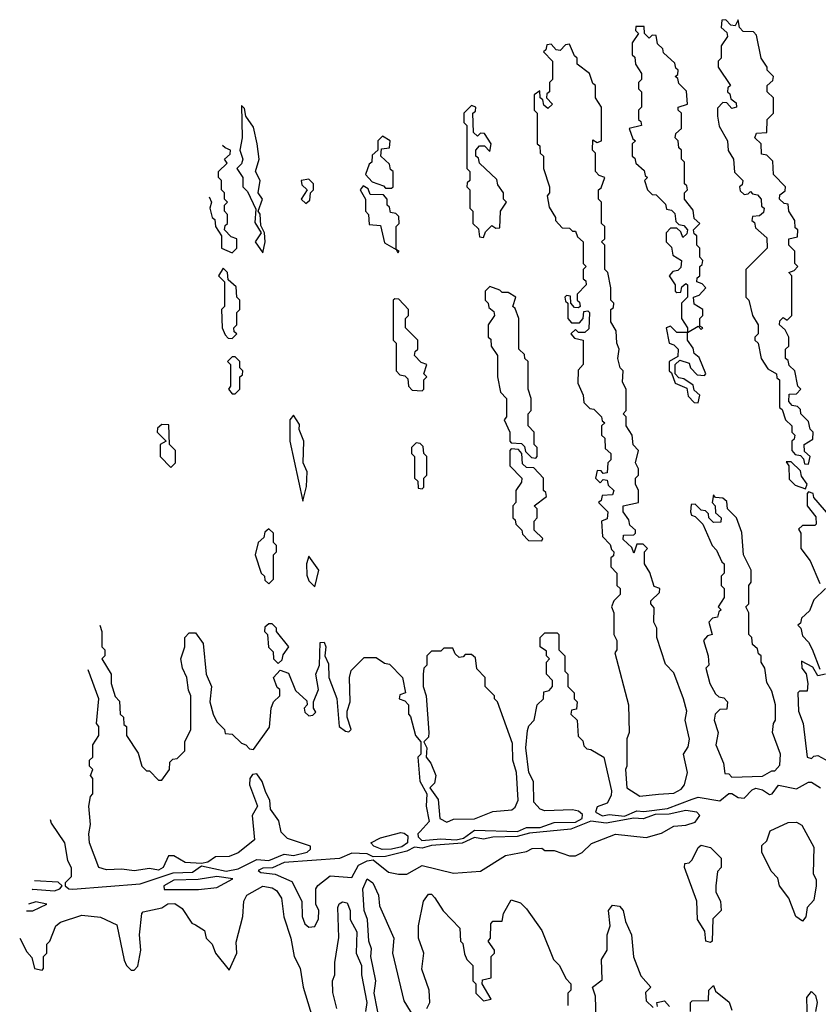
# Model space of a CAD drawing. Extents: x 2769579 to 2883812, y 684207 to 828660.
# Tile 66 of 256: x 2805782 to 2808387, y 697849 to 701060. Entities that reach past the tile are written whole.
import ezdxf

# ---------------------------------------------------------------- set-up
doc = ezdxf.new("R2010")
doc.units = 0

msp = doc.modelspace()

# ---------------------------------------------------------------- linework, layer by layer
at = {"layer": '0CON02XD'}
for points in [[(2808355, 699610), (2808360, 699635), (2808341.7, 699651.7), (2808340, 699675), (2808368.3, 699691.7), (2808370, 699715), (2808360, 699725), (2808355, 699750), (2808330, 699775), (2808328.3, 699788.3), (2808318.3, 699798.3), (2808301.7, 699801.7), (2808290, 699815), (2808291.7, 699838.3), (2808315, 699840), (2808330, 699855), (2808320, 699865), (2808310, 699915), (2808291.7, 699931.7), (2808288.3, 699948.3), (2808280, 699955), (2808280, 699985), (2808290, 699995), (2808290, 700025), (2808278.3, 700048.3), (2808260, 700065), (2808261.7, 700078.3), (2808271.7, 700088.3), (2808285, 700080), (2808300, 700095), (2808300, 700225), (2808290, 700235), (2808308.3, 700241.7), (2808320, 700255), (2808310, 700265), (2808310, 700305), (2808290, 700325), (2808290, 700345), (2808318.3, 700351.7), (2808320, 700375), (2808311.7, 700381.7), (2808310, 700405), (2808290, 700435), (2808288.3, 700458.3), (2808275, 700460), (2808260, 700475), (2808261.7, 700488.3), (2808278.3, 700501.7), (2808280, 700515), (2808240, 700555), (2808238.3, 700598.3), (2808218.3, 700618.3), (2808201.7, 700621.7), (2808200, 700655), (2808180, 700675), (2808185, 700690), (2808218.3, 700691.7), (2808220, 700735), (2808240, 700755), (2808240, 700805), (2808220, 700825), (2808220, 700845), (2808238.3, 700861.7), (2808240, 700875), (2808220, 700895), (2808220, 700905), (2808200, 700935), (2808185, 701010), (2808175, 701020), (2808141.7, 701021.7), (2808130, 701035), (2808125, 701060), (2808115, 701040), (2808101.7, 701041.7), (2808085, 701060), (2808071.7, 701058.3), (2808070, 701035), (2808088.3, 701018.3), (2808090, 701005), (2808070, 700975), (2808070, 700935), (2808060, 700925), (2808060, 700905), (2808100, 700845), (2808091.7, 700838.3), (2808090, 700825), (2808098.3, 700818.3), (2808101.7, 700801.7), (2808118.3, 700788.3), (2808120, 700775), (2808105, 700770), (2808088.3, 700788.3), (2808075, 700790), (2808058.3, 700771.7), (2808057.5, 700745), (2808063, 700713), (2808090, 700665), (2808093, 700633), (2808110, 700605), (2808113, 700563), (2808140, 700535), (2808138.3, 700521.7), (2808130, 700515), (2808131.7, 700501.7), (2808145, 700490), (2808158.3, 700491.7), (2808165, 700500), (2808171.7, 700491.7), (2808188.3, 700488.3), (2808200, 700475), (2808201.7, 700451.7), (2808210, 700445), (2808208.3, 700431.7), (2808195, 700420), (2808171.7, 700418.3), (2808170, 700405), (2808178.3, 700398.3), (2808181.7, 700381.7), (2808218.3, 700348.3), (2808220, 700315), (2808150, 700245), (2808150, 700155), (2808160, 700145), (2808172.5, 700095), (2808190, 700065), (2808190, 700035), (2808180, 700025), (2808180, 700015), (2808190, 700005), (2808200, 699955), (2808221.7, 699921.7), (2808250, 699905), (2808251.7, 699891.7), (2808260, 699885), (2808260, 699795), (2808268.3, 699788.3), (2808280, 699755), (2808300, 699735), (2808300, 699715), (2808310, 699705), (2808308.3, 699691.7), (2808300, 699685), (2808300, 699655), (2808311.7, 699641.7), (2808328.3, 699638.3), (2808338.3, 699628.3), (2808341.7, 699611.7), (2808355, 699610)], [(2807995, 699810), (2808000, 699835), (2807981.7, 699851.7), (2807978.3, 699868.3), (2807948.3, 699888.3), (2807931.7, 699891.7), (2807920, 699905), (2807920, 699935), (2807935, 699950), (2807965, 699940), (2807970, 699925), (2807991.7, 699901.7), (2808015, 699900), (2808020, 699905), (2807998.3, 699958.3), (2807981.7, 699971.7), (2807978.3, 699988.3), (2807960, 700015), (2807960, 700040), (2807995, 700060), (2808005, 700050), (2808010, 700055), (2808000, 700060), (2808000, 700085), (2808010, 700095), (2808010, 700115), (2807981.7, 700131.7), (2807980, 700155), (2807998.3, 700161.7), (2808020, 700185), (2808008.3, 700198.3), (2807990, 700205), (2807991.7, 700218.3), (2808000, 700225), (2808000, 700255), (2808008.3, 700261.7), (2808010, 700275), (2808000, 700285), (2808000, 700315), (2807990, 700325), (2807990, 700355), (2807981.7, 700361.7), (2807980, 700375), (2808000, 700395), (2807981.7, 700411.7), (2807978.3, 700438.3), (2807950, 700475), (2807950, 700495), (2807960, 700505), (2807958.3, 700518.3), (2807950, 700525), (2807950, 700595), (2807940, 700605), (2807940, 700635), (2807931.7, 700641.7), (2807930, 700665), (2807920, 700675), (2807921.7, 700688.3), (2807940, 700705), (2807940, 700755), (2807930, 700765), (2807930, 700775), (2807960, 700785), (2807957, 700827), (2807931.7, 700851.7), (2807928.3, 700868.3), (2807920, 700875), (2807928.3, 700881.7), (2807930, 700895), (2807921.7, 700901.7), (2807918.3, 700918.3), (2807881.7, 700951.7), (2807880, 700965), (2807861.7, 700981.7), (2807858.3, 701008.3), (2807845, 701010), (2807835, 701000), (2807820, 701015), (2807818.3, 701038.3), (2807791.7, 701038.3), (2807790, 701025), (2807800, 701015), (2807780, 700985), (2807780, 700945), (2807788.3, 700938.3), (2807790, 700915), (2807810, 700885), (2807810, 700865), (2807800, 700855), (2807800, 700835), (2807810, 700825), (2807810, 700775), (2807800, 700765), (2807800, 700735), (2807808.3, 700728.3), (2807810, 700715), (2807770, 700705), (2807781.7, 700671.7), (2807790, 700665), (2807780, 700655), (2807780, 700615), (2807788.3, 700608.3), (2807791.7, 700591.7), (2807818.3, 700568.3), (2807821.7, 700551.7), (2807830, 700545), (2807820, 700535), (2807830, 700505), (2807845, 700490), (2807858.3, 700488.3), (2807888.3, 700458.3), (2807891.7, 700441.7), (2807908.3, 700438.3), (2807918.3, 700428.3), (2807921.7, 700401.7), (2807931.7, 700391.7), (2807948.3, 700388.3), (2807960, 700375), (2807958.3, 700361.7), (2807945, 700350), (2807938.3, 700368.3), (2807925, 700380), (2807905, 700380), (2807890, 700365), (2807890, 700335), (2807908.3, 700318.3), (2807911.7, 700291.7), (2807940, 700275), (2807938.3, 700251.7), (2807928.3, 700241.7), (2807911.7, 700238.3), (2807900, 700225), (2807920, 700195), (2807920, 700175), (2807925, 700170), (2807938.3, 700171.7), (2807941.7, 700188.3), (2807955, 700200), (2807960, 700195), (2807960, 700155), (2807940, 700135), (2807940, 700085), (2807960, 700055), (2807960, 700040), (2807925, 700040), (2807905, 700060), (2807890, 700055), (2807900, 700005), (2807915, 700000), (2807930, 699985), (2807928.3, 699961.7), (2807900, 699945), (2807900, 699915), (2807908.3, 699908.3), (2807920, 699875), (2807958.3, 699858.3), (2807961.7, 699831.7), (2807981.7, 699811.7), (2807995, 699810)], [(2807805, 698527.5), (2807865, 698534), (2807915, 698537.5), (2807939.3, 698550.7), (2807950, 698565), (2807960, 698605), (2807947.5, 698665), (2807961.7, 698688.3), (2807967, 698713), (2807952.5, 698775), (2807957.5, 698805), (2807947.5, 698845), (2807915, 698930), (2807888.3, 698958.3), (2807860, 699045), (2807860, 699075), (2807850, 699095), (2807851.7, 699141.7), (2807840, 699155), (2807840, 699165), (2807868.3, 699191.7), (2807870, 699205), (2807851.7, 699211.7), (2807837, 699257), (2807820, 699285), (2807820, 699325), (2807830, 699335), (2807815, 699350), (2807795, 699350), (2807785, 699320), (2807778.3, 699338.3), (2807750, 699365), (2807751.7, 699378.3), (2807785, 699380), (2807790, 699385), (2807790, 699395), (2807771.7, 699411.7), (2807768.3, 699428.3), (2807750, 699455), (2807750, 699475), (2807800, 699485), (2807800, 699525), (2807790, 699545), (2807790, 699565), (2807800, 699575), (2807800, 699595), (2807790, 699615), (2807800, 699655), (2807783, 699673), (2807780, 699705), (2807760, 699735), (2807760, 699765), (2807750, 699775), (2807760, 699785), (2807760, 699855), (2807748.3, 699878.3), (2807750, 699915), (2807740, 699925), (2807732.5, 699955), (2807737.5, 699985), (2807730, 700005), (2807727.5, 700045), (2807710, 700075), (2807710, 700115), (2807718.3, 700121.7), (2807720, 700135), (2807710, 700145), (2807710, 700185), (2807700, 700235), (2807690, 700245), (2807690, 700325), (2807680, 700335), (2807690, 700345), (2807690, 700385), (2807680, 700395), (2807680, 700465), (2807670, 700475), (2807670, 700505), (2807678.3, 700511.7), (2807690, 700545), (2807671.7, 700551.7), (2807660, 700565), (2807660, 700625), (2807650, 700635), (2807651.7, 700668.3), (2807665, 700660), (2807680, 700665), (2807680, 700775), (2807660, 700805), (2807660, 700845), (2807651.7, 700851.7), (2807640, 700885), (2807600, 700915), (2807600, 700935), (2807591.7, 700941.7), (2807575, 700980), (2807561.7, 700978.3), (2807545, 700960), (2807531.7, 700961.7), (2807515, 700980), (2807501.7, 700978.3), (2807498.3, 700961.7), (2807490, 700955), (2807520, 700925), (2807520, 700865), (2807510, 700855), (2807510, 700825), (2807501.7, 700818.3), (2807500, 700805), (2807520, 700785), (2807505, 700770), (2807491.7, 700781.7), (2807488.3, 700798.3), (2807480, 700805), (2807478.3, 700828.3), (2807460, 700815), (2807460, 700765), (2807470, 700755), (2807470, 700655), (2807478.3, 700648.3), (2807480, 700625), (2807490, 700615), (2807490, 700575), (2807510, 700515), (2807510, 700495), (2807502.5, 700485), (2807508.3, 700448.3), (2807530, 700415), (2807530, 700405), (2807551.7, 700381.7), (2807575, 700380), (2807585, 700370), (2807595, 700370), (2807601.7, 700351.7), (2807620, 700335), (2807620, 700265), (2807630, 700255), (2807620, 700245), (2807620, 700215), (2807628.3, 700208.3), (2807630, 700195), (2807600, 700165), (2807600, 700145), (2807608.3, 700138.3), (2807610, 700125), (2807605, 700120), (2807591.7, 700121.7), (2807580, 700135), (2807578.3, 700158.3), (2807565, 700160), (2807560, 700155), (2807561.7, 700141.7), (2807570, 700135), (2807570, 700085), (2807581.7, 700071.7), (2807608.3, 700071.7), (2807620, 700085), (2807621.7, 700108.3), (2807635, 700110), (2807640, 700105), (2807638.3, 700051.7), (2807625, 700040), (2807605, 700040), (2807595, 700050), (2807580, 700035), (2807591.7, 700021.7), (2807620, 700015), (2807620, 699935), (2807603, 699917), (2807602.5, 699875), (2807620, 699835), (2807621.7, 699811.7), (2807641.7, 699791.7), (2807655, 699790), (2807680, 699765), (2807681.7, 699751.7), (2807690, 699745), (2807680, 699735), (2807680, 699705), (2807690, 699695), (2807691.7, 699661.7), (2807710, 699645), (2807710, 699625), (2807700, 699615), (2807698.3, 699581.7), (2807685, 699580), (2807678.3, 699588.3), (2807665, 699590), (2807660, 699565), (2807675, 699550), (2807685, 699560), (2807698.3, 699558.3), (2807701.7, 699541.7), (2807720, 699525), (2807715, 699510), (2807681.7, 699508.3), (2807678.3, 699491.7), (2807670, 699485), (2807700, 699455), (2807698.3, 699431.7), (2807680, 699425), (2807682.5, 699375), (2807708.3, 699348.3), (2807711.7, 699331.7), (2807720, 699325), (2807718.3, 699311.7), (2807710, 699305), (2807710, 699275), (2807730, 699255), (2807730, 699215), (2807740, 699205), (2807740, 699185), (2807720, 699165), (2807712.5, 699145), (2807720, 699125), (2807720, 699055), (2807730, 699035), (2807730, 699005), (2807722.5, 698995), (2807767.5, 698825), (2807770, 698735), (2807762.5, 698715), (2807762.5, 698625), (2807757.5, 698615), (2807762.5, 698555), (2807805, 698527.5)], [(2806575, 700300), (2806582.5, 700335), (2806580, 700365), (2806568.3, 700388.3), (2806566.2, 700426.2), (2806560, 700435), (2806573.3, 700475), (2806560, 700495), (2806566.7, 700535), (2806551.2, 700565), (2806563.3, 700605), (2806556.7, 700655), (2806545, 700710), (2806520, 700745), (2806515, 700770), (2806505, 700780), (2806507.5, 700675), (2806500, 700635), (2806510, 700605), (2806505, 700590), (2806490, 700575), (2806510, 700545), (2806510, 700515), (2806525, 700500), (2806551.7, 700441.7), (2806548.3, 700398.3), (2806570, 700365), (2806550, 700335), (2806575, 700300)], [(2807295, 700350), (2807301.7, 700368.3), (2807321.7, 700388.3), (2807335, 700380), (2807348.3, 700381.7), (2807350, 700435), (2807370, 700465), (2807360, 700475), (2807360, 700495), (2807341.7, 700521.7), (2807338.3, 700538.3), (2807281.7, 700591.7), (2807278.3, 700608.3), (2807270, 700615), (2807270, 700635), (2807281.7, 700648.3), (2807298.3, 700648.3), (2807315, 700630), (2807320, 700655), (2807298.3, 700688.3), (2807285, 700690), (2807275, 700680), (2807261.7, 700691.7), (2807260, 700755), (2807268.3, 700761.7), (2807270, 700775), (2807255, 700780), (2807230, 700755), (2807230, 700725), (2807240, 700715), (2807240, 700575), (2807250, 700565), (2807250, 700535), (2807241.7, 700528.3), (2807240, 700515), (2807250, 700505), (2807250, 700445), (2807260, 700435), (2807260, 700395), (2807278.3, 700378.3), (2807281.7, 700351.7), (2807295, 700350)], [(2806995, 700510), (2807000, 700515), (2807000, 700565), (2806991.7, 700571.7), (2806988.3, 700588.3), (2806960, 700615), (2806961.7, 700638.3), (2806988.3, 700641.7), (2806990, 700665), (2806965, 700680), (2806950, 700665), (2806950, 700635), (2806931.7, 700618.3), (2806930, 700595), (2806921.7, 700588.3), (2806910, 700555), (2806931.7, 700531.7), (2806968.3, 700518.3), (2806975, 700510), (2806995, 700510)], [(2806400.2, 700481.8), (2806407.5, 700465), (2806402.5, 700445), (2806410, 700415), (2806418.3, 700408.3), (2806420, 700385), (2806440, 700355), (2806440, 700315), (2806475, 700300), (2806490, 700315), (2806490, 700345), (2806471.7, 700351.7), (2806450, 700375), (2806451.7, 700388.3), (2806460, 700395), (2806460, 700425), (2806450, 700435), (2806450, 700455), (2806460, 700465), (2806450, 700475), (2806450, 700495), (2806440, 700505), (2806440, 700535), (2806430, 700545), (2806430, 700565), (2806458.3, 700591.7), (2806450, 700605), (2806468.3, 700621.7), (2806470, 700635), (2806451.7, 700641.7), (2806443.2, 700650.1)], [(2806715, 700460), (2806728.3, 700471.7), (2806730, 700495), (2806740, 700505), (2806740, 700525), (2806725, 700540), (2806700, 700535), (2806701.7, 700521.7), (2806720, 700505), (2806700, 700475), (2806715, 700460)], [(2807015, 700300), (2807020, 700305), (2807010, 700310), (2807010, 700385), (2807020, 700395), (2807018.3, 700418.3), (2807008.3, 700428.3), (2806991.7, 700431.7), (2806988.3, 700448.3), (2806980, 700455), (2806980, 700475), (2806968.3, 700488.3), (2806925, 700490), (2806918.3, 700508.3), (2806901.7, 700518.3), (2806892.5, 700505), (2806910, 700475), (2806910, 700435), (2806920, 700425), (2806921.7, 700391.7), (2806958.3, 700388.3), (2806971.7, 700331.7), (2807010, 700310), (2807015, 700300)], [(2806475, 700020), (2806490, 700035), (2806481.7, 700041.7), (2806480, 700055), (2806490, 700065), (2806490, 700105), (2806500, 700115), (2806500, 700145), (2806490, 700155), (2806488.3, 700188.3), (2806461.7, 700211.7), (2806460, 700235), (2806445, 700250), (2806430, 700225), (2806450, 700205), (2806450, 700125), (2806440, 700115), (2806442.5, 700055), (2806451.7, 700031.7), (2806461.7, 700021.7), (2806475, 700020)], [(2807465, 699630), (2807470, 699635), (2807470, 699665), (2807460, 699675), (2807460, 699715), (2807440, 699735), (2807440, 699775), (2807450, 699785), (2807450, 699825), (2807440, 699855), (2807440, 699945), (2807430, 699955), (2807428.3, 699968.3), (2807410, 699985), (2807410, 700085), (2807398.3, 700118.3), (2807390, 700125), (2807400, 700155), (2807375, 700170), (2807355, 700170), (2807348.3, 700178.3), (2807315, 700190), (2807300, 700175), (2807300, 700145), (2807310, 700135), (2807311.7, 700121.7), (2807328.3, 700108.3), (2807330, 700095), (2807310, 700065), (2807310, 700025), (2807318.3, 700018.3), (2807320, 699995), (2807340, 699965), (2807340, 699895), (2807350, 699845), (2807370, 699825), (2807370, 699765), (2807362.5, 699755), (2807380, 699715), (2807380, 699685), (2807385, 699680), (2807418.3, 699678.3), (2807428.3, 699668.3), (2807431.7, 699651.7), (2807451.7, 699631.7), (2807465, 699630)], [(2807095, 699850), (2807100, 699855), (2807100, 699885), (2807110, 699895), (2807100, 699905), (2807110, 699935), (2807091.7, 699941.7), (2807070, 699965), (2807071.7, 699978.3), (2807080, 699985), (2807080, 700015), (2807040, 700055), (2807040, 700085), (2807050, 700095), (2807050, 700115), (2807018.3, 700148.3), (2807005, 700150), (2807000, 700145), (2807000, 700015), (2807010, 700005), (2807010, 699915), (2807021.7, 699901.7), (2807038.3, 699898.3), (2807048.3, 699888.3), (2807050, 699865), (2807061.7, 699851.7), (2807095, 699850)], [(2806485, 699840), (2806500, 699855), (2806500, 699895), (2806508.3, 699901.7), (2806510, 699915), (2806500, 699925), (2806500, 699945), (2806485, 699960), (2806475, 699960), (2806460, 699945), (2806470, 699935), (2806470, 699865), (2806462.5, 699855), (2806475, 699840), (2806485, 699840)], [(2806705, 699490), (2806717, 699537), (2806720, 699585), (2806706.7, 699615), (2806708.8, 699685), (2806693.6, 699723.6), (2806695, 699740), (2806675, 699770), (2806662.5, 699755), (2806663.3, 699685), (2806705, 699490)], [(2806275, 699600), (2806290, 699615), (2806290, 699655), (2806270, 699675), (2806268.3, 699738.3), (2806245, 699740), (2806231.7, 699728.3), (2806230, 699715), (2806260, 699685), (2806240, 699675), (2806240, 699635), (2806275, 699600)], [(2807095, 699530), (2807100, 699535), (2807100, 699565), (2807110, 699575), (2807110, 699635), (2807100, 699645), (2807098.3, 699668.3), (2807088.3, 699678.3), (2807075, 699680), (2807060, 699665), (2807060, 699645), (2807070, 699635), (2807070, 699565), (2807080, 699555), (2807081.7, 699531.7), (2807095, 699530)], [(2807485, 699360), (2807488.3, 699368.3), (2807460, 699395), (2807460, 699425), (2807470, 699435), (2807470, 699465), (2807460, 699475), (2807500, 699505), (2807498.3, 699518.3), (2807490, 699525), (2807490, 699565), (2807458.3, 699598.3), (2807435, 699600), (2807421.7, 699611.7), (2807420, 699645), (2807408.3, 699658.3), (2807385, 699660), (2807380, 699655), (2807380, 699605), (2807420, 699565), (2807418.3, 699551.7), (2807400, 699525), (2807400, 699485), (2807390, 699475), (2807390, 699435), (2807398.3, 699428.3), (2807400, 699415), (2807420, 699395), (2807421.7, 699381.7), (2807441.7, 699361.7), (2807485, 699360)], [(2808345, 699530), (2808350, 699545), (2808331.7, 699571.7), (2808328.3, 699588.3), (2808298.3, 699618.3), (2808281.7, 699618.3), (2808290, 699605), (2808291.7, 699561.7), (2808311.7, 699541.7), (2808345, 699530)], [(2808105, 698590), (2808205, 698592.5), (2808235, 698610), (2808245, 698610), (2808261.7, 698628.3), (2808263.3, 698665), (2808237.5, 698735), (2808240, 698765), (2808247.5, 698775), (2808246.7, 698825), (2808235, 698870), (2808218.3, 698898.3), (2808212.5, 698945), (2808200, 698965), (2808200, 698985), (2808191.7, 698991.7), (2808188.3, 699008.3), (2808171.7, 699021.7), (2808170, 699045), (2808160, 699055), (2808160, 699125), (2808150, 699145), (2808160, 699155), (2808160, 699215), (2808167.5, 699225), (2808167.5, 699265), (2808142.5, 699315), (2808137, 699387), (2808120, 699435), (2808090, 699465), (2808088.3, 699488.3), (2808075, 699500), (2808051.7, 699501.7), (2808045, 699510), (2808040, 699485), (2808050, 699475), (2808051.7, 699451.7), (2808070, 699435), (2808068.3, 699421.7), (2808045, 699420), (2808030, 699435), (2808028.3, 699448.3), (2808018.3, 699458.3), (2808005, 699460), (2807985, 699480), (2807971.7, 699478.3), (2807970, 699455), (2807973.6, 699443.6), (2807985, 699440), (2808010, 699415), (2808040, 699345), (2808055, 699330), (2808071.7, 699291.7), (2808080, 699285), (2808080, 699255), (2808070, 699245), (2808070, 699215), (2808080, 699205), (2808080, 699175), (2808060, 699145), (2808070, 699135), (2808061.7, 699128.3), (2808058.3, 699111.7), (2808041.7, 699108.3), (2808030, 699095), (2808040, 699055), (2808025, 699050), (2808012.5, 699035), (2808027.5, 698985), (2808030, 698955), (2808020, 698945), (2808032.5, 698895), (2808051.7, 698861.7), (2808061.7, 698851.7), (2808078.3, 698848.3), (2808090, 698835), (2808088.3, 698811.7), (2808065, 698810), (2808050, 698795), (2808047.5, 698775), (2808060, 698735), (2808052.5, 698695), (2808077.5, 698635), (2808081.7, 698601.7), (2808095, 698600), (2808105, 698590)], [(2808427, 699437), (2808371.7, 699501.7), (2808370, 699515), (2808355, 699520), (2808350, 699515), (2808350, 699475), (2808378.3, 699438.3), (2808380, 699415), (2808375, 699410), (2808335, 699410), (2808321.7, 699398.3), (2808330, 699385), (2808330, 699335), (2808360, 699295), (2808391.7, 699221.7)], [(2806595, 699220), (2806610, 699235), (2806610, 699315), (2806620, 699325), (2806620, 699345), (2806610, 699355), (2806610, 699385), (2806595, 699400), (2806581.7, 699388.3), (2806578.3, 699371.7), (2806560, 699355), (2806550, 699315), (2806570, 699255), (2806580, 699245), (2806581.7, 699231.7), (2806595, 699220)], [(2806745, 699210), (2806757.5, 699265), (2806725, 699310), (2806717.5, 699285), (2806718.3, 699248.3), (2806725, 699230), (2806745, 699210)], [(2808410, 699205), (2808371.7, 699168.3), (2808358.3, 699131.7), (2808331.7, 699108.3), (2808328.3, 699091.7), (2808320, 699085), (2808330, 699075), (2808335, 699050), (2808355, 699030), (2808367, 699007), (2808391.7, 698941.7)], [(2806625, 698960), (2806638.3, 698971.7), (2806641.7, 698988.3), (2806660, 699015), (2806620, 699065), (2806620, 699075), (2806605, 699090), (2806595, 699090), (2806581.7, 699078.3), (2806580, 699065), (2806590, 699055), (2806593, 699013), (2806608.3, 698998.3), (2806610, 698975), (2806625, 698960)], [(2806043.1, 699085.7), (2806050, 699065), (2806050, 699015), (2806060, 699005), (2806060, 698985), (2806050, 698975), (2806080, 698925), (2806080, 698895), (2806093, 698853), (2806107, 698837), (2806110, 698795), (2806120, 698785), (2806121.7, 698761.7), (2806130, 698755), (2806130, 698725), (2806168.3, 698668.3), (2806180, 698625), (2806195, 698610), (2806205, 698610), (2806235, 698580), (2806245, 698580), (2806270, 698615), (2806271.7, 698638.3), (2806281.7, 698648.3), (2806295, 698650), (2806320, 698675), (2806320, 698705), (2806340, 698745), (2806340, 698855), (2806333, 698873), (2806327.5, 698915), (2806312.5, 698945), (2806307.5, 698975), (2806320, 699015), (2806320, 699045), (2806335, 699060), (2806355, 699060), (2806380, 699025), (2806390, 698925), (2806407.5, 698885), (2806402.5, 698835), (2806412.5, 698795), (2806425, 698770), (2806450, 698745), (2806451.7, 698731.7), (2806475, 698730), (2806505, 698700), (2806520, 698695), (2806531.7, 698681.7), (2806545, 698680), (2806597, 698753), (2806602.5, 698815), (2806610, 698835), (2806630, 698855), (2806630, 698875), (2806621.7, 698881.7), (2806610, 698915), (2806631.7, 698938.3), (2806658.3, 698928.3), (2806681.7, 698871.7), (2806718.3, 698838.3), (2806720, 698825), (2806710, 698815), (2806711.7, 698801.7), (2806725, 698790), (2806738.3, 698791.7), (2806748.3, 698801.7), (2806740, 698815), (2806740, 698835), (2806756.7, 698875), (2806747.5, 698925), (2806760, 698955), (2806761.7, 699028.3), (2806775, 699030), (2806780, 699015), (2806777.5, 698985), (2806789.3, 698959.3), (2806790, 698915), (2806816.4, 698846.4), (2806824, 698755), (2806845, 698740), (2806855, 698737.5), (2806862.5, 698745), (2806850, 698785), (2806850, 698805), (2806860, 698835), (2806857.5, 698915), (2806863, 698937), (2806905, 698980), (2806945, 698980), (2806971.7, 698961.7), (2806988.3, 698958.3), (2807030, 698915), (2807040, 698865), (2807021.7, 698858.3), (2807020, 698845), (2807038.3, 698838.3), (2807050, 698825), (2807050, 698795), (2807057, 698787), (2807073.3, 698725), (2807090, 698705), (2807090, 698665), (2807080, 698655), (2807087, 698577), (2807110, 698535), (2807107.5, 698495), (2807117.5, 698445), (2807088, 698412), (2807080, 698405), (2807081.2, 698395), (2807093.2, 698383.2), (2807155, 698388.9), (2807205.3, 698384.7), (2807229, 698391), (2807265, 698416.2), (2807405, 698412.3), (2807435, 698425.5), (2807480, 698425), (2807525, 698442), (2807595, 698442.9), (2807616, 698455), (2807618, 698468), (2807605, 698478.8), (2807585, 698483.3), (2807495, 698480), (2807480, 698485), (2807458.3, 698508.3), (2807457.5, 698575), (2807442.5, 698605), (2807432.5, 698685), (2807438.3, 698741.7), (2807443, 698757), (2807460, 698775), (2807470, 698825), (2807490, 698845), (2807491.7, 698868.3), (2807508.3, 698871.7), (2807520, 698885), (2807520, 698905), (2807500, 698925), (2807500, 698965), (2807510, 698975), (2807500, 698985), (2807500, 699000), (2807480, 699015), (2807480, 699045), (2807495, 699060), (2807535, 699060), (2807540, 699055), (2807540, 699005), (2807560, 698985), (2807560, 698935), (2807570, 698925), (2807570, 698885), (2807590, 698865), (2807590, 698845), (2807600, 698835), (2807598.3, 698811.7), (2807581.7, 698808.3), (2807580, 698795), (2807600, 698775), (2807603, 698723), (2807618.3, 698708.3), (2807621.7, 698691.7), (2807631.7, 698681.7), (2807645, 698680), (2807687.5, 698655), (2807712.5, 698545), (2807710.7, 698529.3), (2807697.5, 698505), (2807665, 698492.5), (2807660, 698475), (2807683, 698463), (2807705, 698468), (2807755, 698462.8), (2807795, 698480), (2807817.3, 698477.3), (2807895, 698487.3), (2807975, 698517.5), (2807995, 698523.8), (2808065, 698512.9), (2808095, 698536.2), (2808105, 698536.7), (2808125, 698523.1), (2808145, 698520.6), (2808171.4, 698548.6), (2808183.3, 698553.3), (2808205, 698548), (2808227.3, 698532.7), (2808236.2, 698535), (2808256.7, 698563.3), (2808315, 698551.4), (2808355, 698572.9), (2808365, 698572.9), (2808393.3, 698555)], [(2807175, 698443.3), (2807197, 698453), (2807265, 698453.3), (2807325, 698477.5), (2807387, 698483), (2807398.3, 698491.7), (2807407.5, 698515), (2807402.5, 698605), (2807390, 698645), (2807389.3, 698699.3), (2807340, 698835), (2807330, 698845), (2807330, 698855), (2807300, 698885), (2807300, 698915), (2807273, 698943), (2807268.3, 698978.3), (2807255, 698990), (2807235, 698990), (2807228.3, 698981.7), (2807215, 698980), (2807201.7, 698991.7), (2807195, 699010), (2807165, 699010), (2807155, 699000), (2807125, 699000), (2807110, 698985), (2807110, 698955), (2807100, 698945), (2807097.5, 698925), (2807097.5, 698885), (2807107.5, 698855), (2807116.7, 698735), (2807115, 698720), (2807100, 698705), (2807110, 698685), (2807107.5, 698655), (2807123.3, 698635), (2807138.8, 698595), (2807135, 698570), (2807120, 698555), (2807146.4, 698516.4), (2807152.5, 698455), (2807175, 698443.3)], [(2808410, 698925), (2808385, 698920), (2808368.3, 698948.3), (2808331.7, 698968.3), (2808332.5, 698945), (2808347, 698927), (2808352.5, 698895), (2808350, 698870), (2808325, 698870), (2808320, 698865), (2808322.5, 698805), (2808337.5, 698765), (2808350, 698655), (2808365, 698650), (2808371.7, 698658.3), (2808385, 698660), (2808420.7, 698640.7)], [(2805880.8, 698451), (2805885, 698440), (2805927.5, 698375), (2805938.3, 698318.3), (2805950, 698295), (2805950, 698265), (2805930, 698245), (2805930, 698235), (2805942.5, 698225), (2805955, 698224), (2806175, 698241.5), (2806282.1, 698277.9), (2806345, 698279.2), (2806375, 698300), (2806455, 698282.9), (2806495, 698291.1), (2806555, 698320.8), (2806595, 698318.1), (2806645, 698338.8), (2806675, 698334.4), (2806720, 698345), (2806730, 698355), (2806730, 698365), (2806655, 698390), (2806635, 698410), (2806627, 698447), (2806600, 698485), (2806597.5, 698515), (2806585, 698540), (2806572.5, 698575), (2806555, 698600), (2806541.7, 698598.3), (2806532.5, 698585), (2806531.2, 698565), (2806557.5, 698495), (2806540, 698465), (2806547.5, 698385), (2806495, 698342.5), (2806465, 698331.2), (2806420.8, 698329.2), (2806395, 698312.5), (2806375, 698307.5), (2806321.7, 698311.7), (2806285, 698332.5), (2806267.5, 698332.5), (2806250, 698295), (2806235, 698286.7), (2806205, 698292), (2806155, 698284.2), (2806115, 698290), (2806065, 698287.5), (2806040, 698295), (2806010, 698375), (2806007.5, 698405), (2806012.5, 698435), (2806007.5, 698495), (2806013, 698527), (2806020, 698535), (2806020, 698585), (2806012.5, 698595), (2806020, 698615), (2806010, 698625), (2806010, 698645), (2806020, 698655), (2806020, 698695), (2806040, 698725), (2806040, 698755), (2806032.5, 698765), (2806040, 698845), (2806005.7, 698939.4)], [(2806725, 698100), (2806745, 698102.5), (2806757, 698127), (2806757.5, 698155), (2806747.5, 698175), (2806747.5, 698225), (2806753.9, 698236.1), (2806795, 698268), (2806865, 698262.5), (2806887.1, 698302.9), (2806915, 698316.2), (2806935, 698320), (2806985, 698280), (2807017, 698273), (2807045, 698273.3), (2807095, 698301.2), (2807197, 698277), (2807285, 698282.5), (2807366.1, 698333.9), (2807435, 698347.5), (2807453.6, 698356.4), (2807485, 698357.5), (2807495, 698350), (2807525, 698350), (2807575, 698332.5), (2807595, 698332.5), (2807616.4, 698343.6), (2807646.4, 698373.6), (2807725, 698403.3), (2807825, 698393.3), (2807875, 698406.7), (2807915, 698430), (2807955, 698432.5), (2807985, 698443.3), (2808000, 698465), (2807990, 698475), (2807955, 698481.2), (2807900.6, 698469.4), (2807855, 698467.3), (2807815, 698454), (2807785, 698455.5), (2807695, 698440), (2807645, 698445.7), (2807579.7, 698420.3), (2807445, 698406.7), (2807404.5, 698395.5), (2807325, 698394.4), (2807295, 698387.8), (2807265, 698393.1), (2807225, 698374.5), (2807125, 698366.5), (2807095, 698358.1), (2807069.2, 698360.8), (2807045, 698348.1), (2806975, 698331.2), (2806935, 698330), (2806915, 698340), (2806865, 698341.2), (2806825, 698324.4), (2806645, 698310.8), (2806606.4, 698293.6), (2806575, 698292.5), (2806560, 698285), (2806568.3, 698278.3), (2806615, 698273.3), (2806669.5, 698249.6), (2806702.5, 698185), (2806703.3, 698135), (2806711.7, 698111.7), (2806725, 698100)], [(2808335, 698120), (2808313.3, 698135), (2808290, 698195), (2808260, 698235), (2808255, 698260), (2808233, 698283), (2808202.5, 698345), (2808203, 698367), (2808218.3, 698381.7), (2808230, 698415), (2808288.3, 698441.7), (2808315, 698442.5), (2808333, 698433), (2808371.7, 698361.7), (2808370, 698275), (2808380, 698255), (2808380, 698235), (2808371.7, 698188.3), (2808350, 698165), (2808346.4, 698133.6), (2808335, 698120)], [(2806964, 698354), (2806936.7, 698365), (2806927.5, 698375), (2806958.7, 698391.3), (2807025, 698408.8), (2807036.4, 698406.4), (2807048, 698398), (2807046.9, 698375), (2807028.2, 698361.8), (2806995, 698354.6), (2806964, 698354)], [(2808035, 698050), (2808020, 698055), (2808017, 698087), (2807992.5, 698125), (2807990, 698185), (2807950, 698295), (2807951.7, 698308.3), (2807965, 698310), (2807975, 698320), (2807995, 698360), (2808005, 698367.5), (2808035, 698360), (2808070, 698325), (2808070, 698295), (2808058.3, 698281.7), (2808052.5, 698235), (2808052.5, 698215), (2808067.5, 698185), (2808070, 698155), (2808043, 698127), (2808040, 698055), (2808035, 698050)], [(2806365, 698223.3), (2806425, 698230), (2806477.5, 698257.5), (2806425, 698265.5), (2806364.2, 698255.8), (2806285, 698254), (2806252.5, 698235), (2806253.6, 698223.6), (2806365, 698223.3)], [(2806957.5, 697785), (2806937.5, 697885), (2806944, 697925), (2806927.5, 698005), (2806929.5, 698029.6), (2806920.8, 698055), (2806915.8, 698125), (2806905.8, 698155), (2806900.6, 698225), (2806915, 698257.5), (2806933.3, 698245), (2806952.5, 698205), (2806955, 698170), (2807002.5, 698065), (2806997.5, 698015), (2807035, 697860), (2807067, 697807)], [(2805781.9, 698064.3), (2805805, 698020), (2805821.7, 698001.7), (2805830, 697965), (2805855, 697960), (2805860, 697965), (2805860, 698005), (2805870, 698015), (2805870, 698045), (2805880, 698055), (2805900, 698105), (2805915, 698116.7), (2805985, 698140), (2806045, 698132.5), (2806098.3, 698108.3), (2806123, 697993), (2806130, 697975), (2806145, 697960), (2806155, 697960), (2806167, 697973), (2806177.5, 698025), (2806172.5, 698075), (2806180, 698145), (2806185, 698150), (2806245, 698163.3), (2806265, 698176.2), (2806288, 698178), (2806311.7, 698161.7), (2806343.6, 698113.6), (2806355, 698107.5), (2806385, 698090), (2806390, 698065), (2806410, 698045), (2806420, 698015), (2806465, 697960), (2806490, 698015), (2806488.3, 698051.7), (2806510, 698135), (2806512.5, 698185), (2806522.5, 698205), (2806575, 698234), (2806605, 698228.8), (2806619.5, 698219.6), (2806636.2, 698195), (2806643.6, 698133.6), (2806666.7, 698065), (2806677.5, 698005), (2806696.4, 697966.4), (2806706.7, 697905), (2806745, 697780)], [(2805822.3, 698222.3), (2805825, 698223.8), (2805895, 698218.8), (2805912.5, 698225), (2805920, 698235), (2805907, 698247), (2805829.9, 698251.9)], [(2807110, 697835), (2807120, 697855), (2807117.5, 697895), (2807093.6, 697963.6), (2807100, 698015), (2807082.5, 698065), (2807082.5, 698105), (2807098.8, 698185), (2807115, 698207.5), (2807125, 698207.5), (2807136.4, 698196.4), (2807163.6, 698153.6), (2807217, 698097), (2807220, 698055), (2807227, 698047), (2807233, 698013), (2807240, 697995), (2807260, 697975), (2807260, 697925), (2807270, 697915), (2807270, 697885), (2807295, 697860), (2807320, 697865), (2807290, 697915), (2807291.7, 697928.3), (2807320, 697935), (2807320, 698005), (2807330, 698015), (2807330, 698025), (2807310, 698055), (2807317.5, 698065), (2807318.3, 698111.7), (2807325, 698120), (2807355, 698120), (2807360, 698145), (2807385, 698190), (2807415, 698180), (2807435, 698160), (2807485, 698090), (2807522.5, 697995), (2807542.5, 697975), (2807563, 697933), (2807580, 697915), (2807580, 697895), (2807570, 697885), (2807570, 697845)], [(2805804.6, 698153.3), (2805825, 698153.3), (2805870, 698175), (2805835, 698182.5), (2805810.4, 698175.7)], [(2806816.7, 697835), (2806803, 697887), (2806802.5, 697925), (2806810, 697945), (2806810, 697985), (2806823, 698067), (2806820, 698165), (2806823.6, 698176.4), (2806835, 698182.5), (2806849.5, 698179.6), (2806860, 698155), (2806860, 698125), (2806881.4, 698085), (2806878.8, 698015), (2806896.2, 697975), (2806896.2, 697945), (2806914, 697855), (2806910, 697825)], [(2807661.7, 697798.3), (2807660, 697875), (2807650, 697905), (2807681.7, 697928.3), (2807680, 697995), (2807697.5, 698025), (2807697.5, 698075), (2807707.5, 698105), (2807702.5, 698155), (2807715, 698172.5), (2807738.3, 698168.3), (2807750, 698155), (2807758.3, 698118.3), (2807777.5, 698075), (2807783.6, 698003.6), (2807808.3, 697941.7), (2807840, 697905), (2807823, 697887), (2807825, 697860), (2807848.3, 697838.3)], [(2807970, 697825), (2807970, 697855), (2807975, 697860), (2808028.3, 697861.7), (2808030, 697895), (2808045, 697910), (2808051.7, 697891.7), (2808096, 697856), (2808105, 697830)], [(2808351.7, 697788.3), (2808349.3, 697870.7), (2808365, 697890), (2808377.7, 697877.7), (2808383.3, 697855), (2808377.5, 697825)], [(2807861.7, 697841.7), (2807860, 697855), (2807885, 697860), (2807901.7, 697841.7)]]:
    msp.add_lwpolyline(points, dxfattribs=at)

doc.saveas('drawing.dxf')
